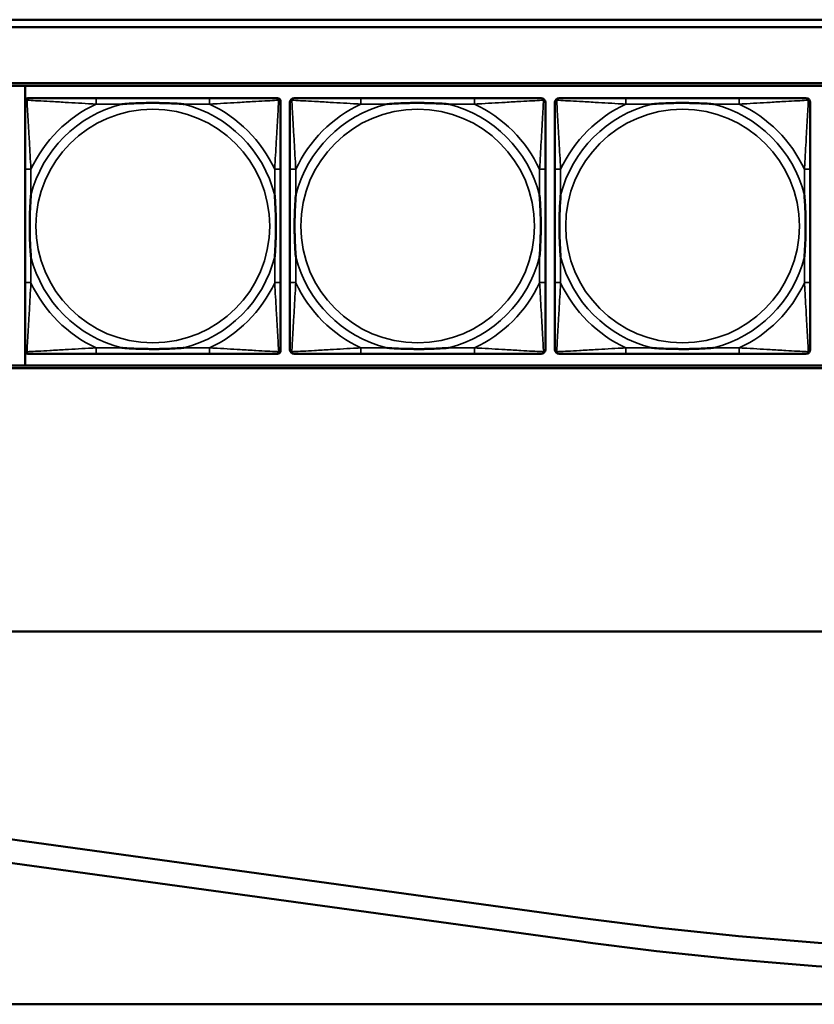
# Model space of a CAD drawing. Header units: inches. Extents: x 0.2 to 58.8, y 1.7 to 68.8.
# Tile 80 of 256: x 28 to 30.1, y 42 to 44.6. Entities that reach past the tile are written whole.
import ezdxf

# ---------------------------------------------------------------- set-up
doc = ezdxf.new("R2010")
doc.units = ezdxf.units.IN
doc.header["$MEASUREMENT"] = 0
doc.layers.add('Visible (ANSI)', color=7, linetype='Continuous', lineweight=50)
doc.layers.add('Visible Narrow (ANSI)', color=7, linetype='Continuous', lineweight=35)

msp = doc.modelspace()

# ---------------------------------------------------------------- linework, layer by layer
at = {"layer": 'Visible (ANSI)'}
for p, q in [((22.2594, 44.6063), (30.4315, 44.6063)), ((30.4315, 44.5863), (22.2594, 44.5863)), ((22.2594, 44.4363), (39.3535, 44.4363)), ((22.2594, 44.429), (39.3535, 44.429)), ((27.9794, 43.679), (27.9794, 44.429)), ((27.9795, 43.7185), (27.9795, 44.3878)), ((27.9873, 44.3957), (27.9913, 44.3957)), ((28.4739, 44.3957), (28.17, 44.3957)), ((28.6527, 44.3957), (28.6566, 44.3957)), ((28.6645, 44.3878), (28.6645, 44.3839)), ((29.1839, 44.3957), (28.88, 44.3957)), ((29.8939, 44.3957), (29.59, 44.3957)), ((27.9795, 44.2051), (27.9795, 43.9012)), ((28.6645, 43.9012), (28.6645, 44.2051)), ((28.6895, 44.2051), (28.6895, 43.9012)), ((29.3745, 43.9012), (29.3745, 44.2051)), ((29.3995, 44.2051), (29.3995, 43.9012)), ((30.0845, 43.9012), (30.0845, 44.2051)), ((28.6645, 43.7224), (28.6645, 43.7185)), ((28.6566, 43.7106), (27.9873, 43.7106)), ((28.17, 43.7106), (28.4739, 43.7106)), ((28.88, 43.7106), (29.1839, 43.7106)), ((29.59, 43.7106), (29.8939, 43.7106)), ((39.3535, 43.679), (22.2594, 43.679)), ((39.3535, 43.6716), (22.2594, 43.6716)), ((21.4379, 42.9662), (47.5853, 42.9662)), ((25.9892, 42.6776), (29.4673, 42.1985)), ((29.4587, 42.1361), (25.9799, 42.6153)), ((21.7279, 41.9662), (39.4807, 41.9662))]:
    msp.add_line(p, q, dxfattribs=at)
for centre, radius, start, end in [((27.9913, 44.3839), 0.0118, 90, 180), ((27.9873, 44.3878), 0.00787, 90, 180), ((28.6527, 44.3839), 0.0118, 0, 90), ((28.6566, 44.3878), 0.00787, 0, 90), ((28.7013, 44.3839), 0.0118, 90, 180), ((29.3627, 44.3839), 0.0118, 0, 90), ((29.4113, 44.3839), 0.0118, 90, 180), ((30.0727, 44.3839), 0.0118, 0, 90), ((27.9913, 43.7224), 0.0118, 180, 270), ((28.6527, 43.7224), 0.0118, 270, 360), ((28.7013, 43.7224), 0.0118, 180, 270), ((29.3627, 43.7224), 0.0118, 270, 360), ((29.4113, 43.7224), 0.0118, 180, 270), ((30.0727, 43.7224), 0.0118, 270, 360), ((27.9873, 43.7185), 0.00787, 180, 270), ((28.6566, 43.7185), 0.00787, 270, 0), ((30.8275, 52.0738), 9.9685, 262.15762, 277.87687), ((30.8275, 52.0738), 10.0315, 262.15762, 277.87687)]:
    msp.add_arc(centre, radius, start, end, dxfattribs=at)
for points, knots in [([(27.9795, 44.3839), (27.9795, 44.369), (27.9795, 44.3274), (27.9795, 44.2867), (27.9795, 44.2602), (27.9795, 44.2323), (27.9795, 44.2051)], [-0.5252205, -0.5252205, -0.5252205, -0.5252205, -0.20743, -0.20743, -0.20743, 0, 0, 0, 0]), ([(28.17, 44.3957), (28.1664, 44.3957), (28.1629, 44.3957), (28.1593, 44.3957), (28.1261, 44.3957), (28.0924, 44.3957), (28.0615, 44.3957), (28.0345, 44.3957), (28.009, 44.3957), (27.9956, 44.3957), (27.9939, 44.3957), (27.9925, 44.3957), (27.9913, 44.3957)], [0, 0, 0, 0, 0.0272471, 0.0272471, 0.0272471, 0.2790553, 0.2790553, 0.2790553, 0.4988354, 0.4988354, 0.4988354, 0.5252205, 0.5252205, 0.5252205, 0.5252205]), ([(28.2392, 44.3799), (28.2397, 44.3799), (28.2401, 44.38), (28.2566, 44.3812), (28.2727, 44.3821), (28.2956, 44.3828), (28.3023, 44.3829), (28.3115, 44.383), (28.314, 44.3831), (28.3181, 44.3831), (28.3197, 44.3831), (28.3228, 44.3831), (28.3243, 44.3831), (28.3279, 44.3831), (28.3299, 44.3831), (28.3361, 44.383), (28.3402, 44.3829), (28.35, 44.3827), (28.3556, 44.3826), (28.3753, 44.3819), (28.3894, 44.3811), (28.4039, 44.38), (28.4043, 44.3799), (28.4047, 44.3799)], [-0.416114, -0.416114, -0.416114, -0.416114, -0.4127691, -0.4127691, -0.2896446, -0.2896446, -0.2388934, -0.2388934, -0.2201881, -0.2201881, -0.2080204, -0.2080204, -0.196499, -0.196499, -0.1809939, -0.1809939, -0.149741, -0.149741, -0.1073162, -0.1073162, 0, 0, 0.0033356, 0.0033356, 0.0033356, 0.0033356]), ([(28.6527, 44.3957), (28.6378, 44.3957), (28.5962, 44.3957), (28.5556, 44.3957), (28.529, 44.3957), (28.5012, 44.3957), (28.4739, 44.3957)], [-0.5252205, -0.5252205, -0.5252205, -0.5252205, -0.20743, -0.20743, -0.20743, 0, 0, 0, 0]), ([(28.6645, 44.2051), (28.6645, 44.2087), (28.6645, 44.2123), (28.6645, 44.2159), (28.6645, 44.2491), (28.6645, 44.2828), (28.6645, 44.3136), (28.6645, 44.3406), (28.6645, 44.3661), (28.6645, 44.3796), (28.6645, 44.3812), (28.6645, 44.3826), (28.6645, 44.3839)], [0, 0, 0, 0, 0.0272471, 0.0272471, 0.0272471, 0.2790553, 0.2790553, 0.2790553, 0.4988354, 0.4988354, 0.4988354, 0.5252205, 0.5252205, 0.5252205, 0.5252205]), ([(28.6895, 44.3839), (28.6895, 44.369), (28.6895, 44.3274), (28.6895, 44.2867), (28.6895, 44.2602), (28.6895, 44.2323), (28.6895, 44.2051)], [-0.5252205, -0.5252205, -0.5252205, -0.5252205, -0.20743, -0.20743, -0.20743, 0, 0, 0, 0]), ([(28.88, 44.3957), (28.8764, 44.3957), (28.8729, 44.3957), (28.8693, 44.3957), (28.8361, 44.3957), (28.8024, 44.3957), (28.7715, 44.3957), (28.7445, 44.3957), (28.719, 44.3957), (28.7056, 44.3957), (28.7039, 44.3957), (28.7025, 44.3957), (28.7013, 44.3957)], [0, 0, 0, 0, 0.0272471, 0.0272471, 0.0272471, 0.2790553, 0.2790553, 0.2790553, 0.4988354, 0.4988354, 0.4988354, 0.5252205, 0.5252205, 0.5252205, 0.5252205]), ([(28.9492, 44.3799), (28.9497, 44.3799), (28.9501, 44.38), (28.9666, 44.3812), (28.9827, 44.3821), (29.0056, 44.3828), (29.0123, 44.3829), (29.0215, 44.383), (29.024, 44.3831), (29.0281, 44.3831), (29.0297, 44.3831), (29.0328, 44.3831), (29.0343, 44.3831), (29.0379, 44.3831), (29.0399, 44.3831), (29.0461, 44.383), (29.0502, 44.3829), (29.06, 44.3827), (29.0656, 44.3826), (29.0853, 44.3819), (29.0994, 44.3811), (29.1139, 44.38), (29.1143, 44.3799), (29.1147, 44.3799)], [-0.416114, -0.416114, -0.416114, -0.416114, -0.4127691, -0.4127691, -0.2896446, -0.2896446, -0.2388934, -0.2388934, -0.2201881, -0.2201881, -0.2080204, -0.2080204, -0.196499, -0.196499, -0.1809939, -0.1809939, -0.149741, -0.149741, -0.1073162, -0.1073162, 0, 0, 0.0033356, 0.0033356, 0.0033356, 0.0033356]), ([(29.3627, 44.3957), (29.3478, 44.3957), (29.3062, 44.3957), (29.2656, 44.3957), (29.239, 44.3957), (29.2112, 44.3957), (29.1839, 44.3957)], [-0.5252205, -0.5252205, -0.5252205, -0.5252205, -0.20743, -0.20743, -0.20743, 0, 0, 0, 0]), ([(29.3745, 44.2051), (29.3745, 44.2087), (29.3745, 44.2123), (29.3745, 44.2159), (29.3745, 44.2491), (29.3745, 44.2828), (29.3745, 44.3136), (29.3745, 44.3406), (29.3745, 44.3661), (29.3745, 44.3796), (29.3745, 44.3812), (29.3745, 44.3826), (29.3745, 44.3839)], [0, 0, 0, 0, 0.0272471, 0.0272471, 0.0272471, 0.2790553, 0.2790553, 0.2790553, 0.4988354, 0.4988354, 0.4988354, 0.5252205, 0.5252205, 0.5252205, 0.5252205]), ([(29.3995, 44.3839), (29.3995, 44.369), (29.3995, 44.3274), (29.3995, 44.2867), (29.3995, 44.2602), (29.3995, 44.2323), (29.3995, 44.2051)], [-0.5252205, -0.5252205, -0.5252205, -0.5252205, -0.20743, -0.20743, -0.20743, 0, 0, 0, 0]), ([(29.59, 44.3957), (29.5864, 44.3957), (29.5829, 44.3957), (29.5793, 44.3957), (29.5461, 44.3957), (29.5124, 44.3957), (29.4815, 44.3957), (29.4545, 44.3957), (29.429, 44.3957), (29.4156, 44.3957), (29.4139, 44.3957), (29.4125, 44.3957), (29.4113, 44.3957)], [0, 0, 0, 0, 0.0272471, 0.0272471, 0.0272471, 0.2790553, 0.2790553, 0.2790553, 0.4988354, 0.4988354, 0.4988354, 0.5252205, 0.5252205, 0.5252205, 0.5252205]), ([(29.6592, 44.3799), (29.6597, 44.3799), (29.6601, 44.38), (29.6766, 44.3812), (29.6927, 44.3821), (29.7156, 44.3828), (29.7223, 44.3829), (29.7315, 44.383), (29.734, 44.3831), (29.7381, 44.3831), (29.7397, 44.3831), (29.7428, 44.3831), (29.7443, 44.3831), (29.7479, 44.3831), (29.7499, 44.3831), (29.7561, 44.383), (29.7602, 44.3829), (29.77, 44.3827), (29.7756, 44.3826), (29.7953, 44.3819), (29.8094, 44.3811), (29.8239, 44.38), (29.8243, 44.3799), (29.8247, 44.3799)], [-0.416114, -0.416114, -0.416114, -0.416114, -0.4127691, -0.4127691, -0.2896446, -0.2896446, -0.2388934, -0.2388934, -0.2201881, -0.2201881, -0.2080204, -0.2080204, -0.196499, -0.196499, -0.1809939, -0.1809939, -0.149741, -0.149741, -0.1073162, -0.1073162, 0, 0, 0.0033356, 0.0033356, 0.0033356, 0.0033356]), ([(30.0727, 44.3957), (30.0578, 44.3957), (30.0162, 44.3957), (29.9756, 44.3957), (29.949, 44.3957), (29.9212, 44.3957), (29.8939, 44.3957)], [-0.5252205, -0.5252205, -0.5252205, -0.5252205, -0.20743, -0.20743, -0.20743, 0, 0, 0, 0]), ([(30.0845, 44.2051), (30.0845, 44.2087), (30.0845, 44.2123), (30.0845, 44.2159), (30.0845, 44.2491), (30.0845, 44.2828), (30.0845, 44.3136), (30.0845, 44.3406), (30.0845, 44.3661), (30.0845, 44.3796), (30.0845, 44.3812), (30.0845, 44.3826), (30.0845, 44.3839)], [0, 0, 0, 0, 0.0272471, 0.0272471, 0.0272471, 0.2790553, 0.2790553, 0.2790553, 0.4988354, 0.4988354, 0.4988354, 0.5252205, 0.5252205, 0.5252205, 0.5252205]), ([(27.9952, 43.9704), (27.9952, 43.9708), (27.9952, 43.9713), (27.9939, 43.9878), (27.993, 44.0038), (27.9923, 44.0268), (27.9922, 44.0335), (27.9921, 44.0427), (27.9921, 44.0451), (27.992, 44.0492), (27.992, 44.0508), (27.992, 44.054), (27.992, 44.0555), (27.9921, 44.0591), (27.9921, 44.0611), (27.9921, 44.0673), (27.9922, 44.0714), (27.9924, 44.0811), (27.9925, 44.0867), (27.9933, 44.1065), (27.9941, 44.1205), (27.9952, 44.135), (27.9952, 44.1355), (27.9952, 44.1359)], [-0.416114, -0.416114, -0.416114, -0.416114, -0.4127691, -0.4127691, -0.2896446, -0.2896446, -0.2388934, -0.2388934, -0.2201881, -0.2201881, -0.2080204, -0.2080204, -0.196499, -0.196499, -0.1809939, -0.1809939, -0.149741, -0.149741, -0.1073162, -0.1073162, 0, 0, 0.0033356, 0.0033356, 0.0033356, 0.0033356]), ([(28.6488, 44.1359), (28.6488, 44.1355), (28.6488, 44.135), (28.6501, 44.1185), (28.6509, 44.1025), (28.6516, 44.0795), (28.6518, 44.0728), (28.6519, 44.0636), (28.6519, 44.0612), (28.6519, 44.0571), (28.6519, 44.0555), (28.6519, 44.0523), (28.6519, 44.0508), (28.6519, 44.0472), (28.6519, 44.0452), (28.6518, 44.039), (28.6518, 44.0349), (28.6516, 44.0252), (28.6514, 44.0196), (28.6507, 43.9998), (28.6499, 43.9858), (28.6488, 43.9713), (28.6488, 43.9708), (28.6488, 43.9704)], [-0.416114, -0.416114, -0.416114, -0.416114, -0.4127691, -0.4127691, -0.2896446, -0.2896446, -0.2388934, -0.2388934, -0.2201881, -0.2201881, -0.2080204, -0.2080204, -0.196499, -0.196499, -0.1809939, -0.1809939, -0.149741, -0.149741, -0.1073162, -0.1073162, 0, 0, 0.0033356, 0.0033356, 0.0033356, 0.0033356]), ([(28.7052, 43.9704), (28.7052, 43.9708), (28.7052, 43.9713), (28.7039, 43.9878), (28.703, 44.0038), (28.7023, 44.0268), (28.7022, 44.0335), (28.7021, 44.0427), (28.7021, 44.0451), (28.702, 44.0492), (28.702, 44.0508), (28.702, 44.054), (28.702, 44.0555), (28.7021, 44.0591), (28.7021, 44.0611), (28.7021, 44.0673), (28.7022, 44.0714), (28.7024, 44.0811), (28.7025, 44.0867), (28.7033, 44.1065), (28.7041, 44.1205), (28.7052, 44.135), (28.7052, 44.1355), (28.7052, 44.1359)], [-0.416114, -0.416114, -0.416114, -0.416114, -0.4127691, -0.4127691, -0.2896446, -0.2896446, -0.2388934, -0.2388934, -0.2201881, -0.2201881, -0.2080204, -0.2080204, -0.196499, -0.196499, -0.1809939, -0.1809939, -0.149741, -0.149741, -0.1073162, -0.1073162, 0, 0, 0.0033356, 0.0033356, 0.0033356, 0.0033356]), ([(29.3588, 44.1359), (29.3588, 44.1355), (29.3588, 44.135), (29.3601, 44.1185), (29.3609, 44.1025), (29.3616, 44.0795), (29.3618, 44.0728), (29.3619, 44.0636), (29.3619, 44.0612), (29.3619, 44.0571), (29.3619, 44.0555), (29.3619, 44.0523), (29.3619, 44.0508), (29.3619, 44.0472), (29.3619, 44.0452), (29.3618, 44.039), (29.3618, 44.0349), (29.3616, 44.0252), (29.3614, 44.0196), (29.3607, 43.9998), (29.3599, 43.9858), (29.3588, 43.9713), (29.3588, 43.9708), (29.3588, 43.9704)], [-0.416114, -0.416114, -0.416114, -0.416114, -0.4127691, -0.4127691, -0.2896446, -0.2896446, -0.2388934, -0.2388934, -0.2201881, -0.2201881, -0.2080204, -0.2080204, -0.196499, -0.196499, -0.1809939, -0.1809939, -0.149741, -0.149741, -0.1073162, -0.1073162, 0, 0, 0.0033356, 0.0033356, 0.0033356, 0.0033356]), ([(29.4152, 43.9704), (29.4152, 43.9708), (29.4152, 43.9713), (29.4139, 43.9878), (29.413, 44.0038), (29.4123, 44.0268), (29.4122, 44.0335), (29.4121, 44.0427), (29.4121, 44.0451), (29.412, 44.0492), (29.412, 44.0508), (29.412, 44.054), (29.412, 44.0555), (29.4121, 44.0591), (29.4121, 44.0611), (29.4121, 44.0673), (29.4122, 44.0714), (29.4124, 44.0811), (29.4125, 44.0867), (29.4133, 44.1065), (29.4141, 44.1205), (29.4152, 44.135), (29.4152, 44.1355), (29.4152, 44.1359)], [-0.416114, -0.416114, -0.416114, -0.416114, -0.4127691, -0.4127691, -0.2896446, -0.2896446, -0.2388934, -0.2388934, -0.2201881, -0.2201881, -0.2080204, -0.2080204, -0.196499, -0.196499, -0.1809939, -0.1809939, -0.149741, -0.149741, -0.1073162, -0.1073162, 0, 0, 0.0033356, 0.0033356, 0.0033356, 0.0033356]), ([(30.0688, 44.1359), (30.0688, 44.1355), (30.0688, 44.135), (30.0701, 44.1185), (30.0709, 44.1025), (30.0716, 44.0795), (30.0718, 44.0728), (30.0719, 44.0636), (30.0719, 44.0612), (30.0719, 44.0571), (30.0719, 44.0555), (30.0719, 44.0523), (30.0719, 44.0508), (30.0719, 44.0472), (30.0719, 44.0452), (30.0718, 44.039), (30.0718, 44.0349), (30.0716, 44.0252), (30.0714, 44.0196), (30.0707, 43.9998), (30.0699, 43.9858), (30.0688, 43.9713), (30.0688, 43.9708), (30.0688, 43.9704)], [-0.416114, -0.416114, -0.416114, -0.416114, -0.4127691, -0.4127691, -0.2896446, -0.2896446, -0.2388934, -0.2388934, -0.2201881, -0.2201881, -0.2080204, -0.2080204, -0.196499, -0.196499, -0.1809939, -0.1809939, -0.149741, -0.149741, -0.1073162, -0.1073162, 0, 0, 0.0033356, 0.0033356, 0.0033356, 0.0033356]), ([(27.9795, 43.9012), (27.9795, 43.874), (27.9795, 43.8461), (27.9795, 43.8196), (27.9795, 43.7789), (27.9795, 43.7373), (27.9795, 43.7224)], [3.9382945, 3.9382945, 3.9382945, 3.9382945, 4.1457245, 4.1457245, 4.1457245, 4.463515, 4.463515, 4.463515, 4.463515]), ([(28.6645, 43.7224), (28.6645, 43.7373), (28.6645, 43.7789), (28.6645, 43.8196), (28.6645, 43.8461), (28.6645, 43.874), (28.6645, 43.9012)], [-0.5252205, -0.5252205, -0.5252205, -0.5252205, -0.20743, -0.20743, -0.20743, 0, 0, 0, 0]), ([(28.6895, 43.9012), (28.6895, 43.874), (28.6895, 43.8461), (28.6895, 43.8196), (28.6895, 43.7789), (28.6895, 43.7373), (28.6895, 43.7224)], [3.9382945, 3.9382945, 3.9382945, 3.9382945, 4.1457245, 4.1457245, 4.1457245, 4.463515, 4.463515, 4.463515, 4.463515]), ([(29.3745, 43.7224), (29.3745, 43.7373), (29.3745, 43.7789), (29.3745, 43.8196), (29.3745, 43.8461), (29.3745, 43.874), (29.3745, 43.9012)], [-0.5252205, -0.5252205, -0.5252205, -0.5252205, -0.20743, -0.20743, -0.20743, 0, 0, 0, 0]), ([(29.3995, 43.9012), (29.3995, 43.874), (29.3995, 43.8461), (29.3995, 43.8196), (29.3995, 43.7789), (29.3995, 43.7373), (29.3995, 43.7224)], [3.9382945, 3.9382945, 3.9382945, 3.9382945, 4.1457245, 4.1457245, 4.1457245, 4.463515, 4.463515, 4.463515, 4.463515]), ([(30.0845, 43.7224), (30.0845, 43.7373), (30.0845, 43.7789), (30.0845, 43.8196), (30.0845, 43.8461), (30.0845, 43.874), (30.0845, 43.9012)], [-0.5252205, -0.5252205, -0.5252205, -0.5252205, -0.20743, -0.20743, -0.20743, 0, 0, 0, 0]), ([(28.4047, 43.7264), (28.4043, 43.7263), (28.4039, 43.7263), (28.3894, 43.7252), (28.3753, 43.7244), (28.3556, 43.7237), (28.35, 43.7236), (28.3402, 43.7233), (28.3361, 43.7233), (28.3299, 43.7232), (28.3279, 43.7232), (28.3243, 43.7232), (28.3228, 43.7232), (28.3197, 43.7232), (28.3181, 43.7232), (28.314, 43.7232), (28.3115, 43.7233), (28.3023, 43.7234), (28.2956, 43.7235), (28.2727, 43.7242), (28.2566, 43.7251), (28.2401, 43.7263), (28.2397, 43.7263), (28.2392, 43.7264)], [-0.4149464, -0.4149464, -0.4149464, -0.4149464, -0.41162, -0.41162, -0.3046026, -0.3046026, -0.2622958, -0.2622958, -0.23113, -0.23113, -0.215668, -0.215668, -0.2041787, -0.2041787, -0.1920448, -0.1920448, -0.1733916, -0.1733916, -0.1227817, -0.1227817, 0, 0, 0.0033356, 0.0033356, 0.0033356, 0.0033356]), ([(29.1147, 43.7264), (29.1143, 43.7263), (29.1139, 43.7263), (29.0994, 43.7252), (29.0853, 43.7244), (29.0656, 43.7237), (29.06, 43.7236), (29.0502, 43.7233), (29.0461, 43.7233), (29.0399, 43.7232), (29.0379, 43.7232), (29.0343, 43.7232), (29.0328, 43.7232), (29.0297, 43.7232), (29.0281, 43.7232), (29.024, 43.7232), (29.0215, 43.7233), (29.0123, 43.7234), (29.0056, 43.7235), (28.9827, 43.7242), (28.9666, 43.7251), (28.9501, 43.7263), (28.9497, 43.7263), (28.9492, 43.7264)], [-0.4149464, -0.4149464, -0.4149464, -0.4149464, -0.41162, -0.41162, -0.3046026, -0.3046026, -0.2622958, -0.2622958, -0.23113, -0.23113, -0.215668, -0.215668, -0.2041787, -0.2041787, -0.1920448, -0.1920448, -0.1733916, -0.1733916, -0.1227817, -0.1227817, 0, 0, 0.0033356, 0.0033356, 0.0033356, 0.0033356]), ([(29.8247, 43.7264), (29.8243, 43.7263), (29.8239, 43.7263), (29.8094, 43.7252), (29.7953, 43.7244), (29.7756, 43.7237), (29.77, 43.7236), (29.7602, 43.7233), (29.7561, 43.7233), (29.7499, 43.7232), (29.7479, 43.7232), (29.7443, 43.7232), (29.7428, 43.7232), (29.7397, 43.7232), (29.7381, 43.7232), (29.734, 43.7232), (29.7315, 43.7233), (29.7223, 43.7234), (29.7156, 43.7235), (29.6927, 43.7242), (29.6766, 43.7251), (29.6601, 43.7263), (29.6597, 43.7263), (29.6592, 43.7264)], [-0.4149464, -0.4149464, -0.4149464, -0.4149464, -0.41162, -0.41162, -0.3046026, -0.3046026, -0.2622958, -0.2622958, -0.23113, -0.23113, -0.215668, -0.215668, -0.2041787, -0.2041787, -0.1920448, -0.1920448, -0.1733916, -0.1733916, -0.1227817, -0.1227817, 0, 0, 0.0033356, 0.0033356, 0.0033356, 0.0033356]), ([(27.9913, 43.7106), (28.0062, 43.7106), (28.0478, 43.7106), (28.0884, 43.7106), (28.1149, 43.7106), (28.1428, 43.7106), (28.17, 43.7106)], [-0.5252205, -0.5252205, -0.5252205, -0.5252205, -0.20743, -0.20743, -0.20743, 0, 0, 0, 0]), ([(28.4739, 43.7106), (28.5012, 43.7106), (28.529, 43.7106), (28.5556, 43.7106), (28.5962, 43.7106), (28.6378, 43.7106), (28.6527, 43.7106)], [3.9382945, 3.9382945, 3.9382945, 3.9382945, 4.1457245, 4.1457245, 4.1457245, 4.463515, 4.463515, 4.463515, 4.463515]), ([(28.7013, 43.7106), (28.7162, 43.7106), (28.7578, 43.7106), (28.7984, 43.7106), (28.8249, 43.7106), (28.8528, 43.7106), (28.88, 43.7106)], [-0.5252205, -0.5252205, -0.5252205, -0.5252205, -0.20743, -0.20743, -0.20743, 0, 0, 0, 0]), ([(29.1839, 43.7106), (29.2112, 43.7106), (29.239, 43.7106), (29.2656, 43.7106), (29.3062, 43.7106), (29.3478, 43.7106), (29.3627, 43.7106)], [3.9382945, 3.9382945, 3.9382945, 3.9382945, 4.1457245, 4.1457245, 4.1457245, 4.463515, 4.463515, 4.463515, 4.463515]), ([(29.4113, 43.7106), (29.4262, 43.7106), (29.4678, 43.7106), (29.5084, 43.7106), (29.5349, 43.7106), (29.5628, 43.7106), (29.59, 43.7106)], [-0.5252205, -0.5252205, -0.5252205, -0.5252205, -0.20743, -0.20743, -0.20743, 0, 0, 0, 0]), ([(29.8939, 43.7106), (29.9212, 43.7106), (29.949, 43.7106), (29.9756, 43.7106), (30.0162, 43.7106), (30.0578, 43.7106), (30.0727, 43.7106)], [3.9382945, 3.9382945, 3.9382945, 3.9382945, 4.1457245, 4.1457245, 4.1457245, 4.463515, 4.463515, 4.463515, 4.463515])]:
    msp.add_open_spline(points, degree=3, knots=knots, dxfattribs=at)
at = {"layer": 'Visible Narrow (ANSI)'}
for p, q in [((28.17, 44.3957), (28.17, 44.3799)), ((28.17, 44.3799), (28.2392, 44.3799)), ((28.4047, 44.3799), (28.4739, 44.3799)), ((28.4739, 44.3957), (28.4739, 44.3799)), ((28.88, 44.3957), (28.88, 44.3799)), ((28.88, 44.3799), (28.9492, 44.3799)), ((29.1147, 44.3799), (29.1839, 44.3799)), ((29.1839, 44.3957), (29.1839, 44.3799)), ((29.59, 44.3957), (29.59, 44.3799)), ((29.59, 44.3799), (29.6592, 44.3799)), ((29.8247, 44.3799), (29.8939, 44.3799)), ((29.8939, 44.3957), (29.8939, 44.3799)), ((27.9952, 44.2051), (27.9795, 44.2051)), ((27.9952, 44.1359), (27.9952, 44.2051)), ((28.6645, 44.2051), (28.6488, 44.2051)), ((28.6488, 44.2051), (28.6488, 44.1359)), ((28.7052, 44.2051), (28.6895, 44.2051)), ((28.7052, 44.1359), (28.7052, 44.2051)), ((29.3745, 44.2051), (29.3588, 44.2051)), ((29.3588, 44.2051), (29.3588, 44.1359)), ((29.4152, 44.2051), (29.3995, 44.2051)), ((29.4152, 44.1359), (29.4152, 44.2051)), ((30.0845, 44.2051), (30.0688, 44.2051)), ((30.0688, 44.2051), (30.0688, 44.1359)), ((27.9952, 43.9012), (27.9952, 43.9704)), ((28.6488, 43.9704), (28.6488, 43.9012)), ((28.7052, 43.9012), (28.7052, 43.9704)), ((29.3588, 43.9704), (29.3588, 43.9012)), ((29.4152, 43.9012), (29.4152, 43.9704)), ((30.0688, 43.9704), (30.0688, 43.9012)), ((27.9952, 43.9012), (27.9795, 43.9012)), ((28.6645, 43.9012), (28.6488, 43.9012)), ((28.7052, 43.9012), (28.6895, 43.9012)), ((29.3745, 43.9012), (29.3588, 43.9012)), ((29.4152, 43.9012), (29.3995, 43.9012)), ((30.0845, 43.9012), (30.0688, 43.9012)), ((28.17, 43.7264), (28.17, 43.7106)), ((28.2392, 43.7264), (28.17, 43.7264)), ((28.4739, 43.7264), (28.4047, 43.7264)), ((28.4739, 43.7264), (28.4739, 43.7106)), ((28.88, 43.7264), (28.88, 43.7106)), ((28.9492, 43.7264), (28.88, 43.7264)), ((29.1839, 43.7264), (29.1147, 43.7264)), ((29.1839, 43.7264), (29.1839, 43.7106)), ((29.59, 43.7264), (29.59, 43.7106)), ((29.6592, 43.7264), (29.59, 43.7264)), ((29.8939, 43.7264), (29.8247, 43.7264)), ((29.8939, 43.7264), (29.8939, 43.7106))]:
    msp.add_line(p, q, dxfattribs=at)
for centre in [(28.322, 44.0531), (29.032, 44.0531), (29.742, 44.0531)]:
    msp.add_circle(centre, 0.3133, dxfattribs=at)
for centre, radius, start, end in [((28.322, 44.0531), 0.3371, 104.2103, 165.7897), ((28.322, 44.0531), 0.3604, 114.9407, 155.0593), ((28.322, 44.0531), 0.3371, 14.2103, 75.7897), ((28.322, 44.0531), 0.3604, 24.9407, 65.0593), ((29.032, 44.0531), 0.3371, 104.2103, 165.7897), ((29.032, 44.0531), 0.3604, 114.9407, 155.0593), ((29.032, 44.0531), 0.3371, 14.2103, 75.7897), ((29.032, 44.0531), 0.3604, 24.9407, 65.0593), ((29.742, 44.0531), 0.3371, 104.2103, 165.7897), ((29.742, 44.0531), 0.3604, 114.9407, 155.0593), ((29.742, 44.0531), 0.3371, 14.2103, 75.7897), ((29.742, 44.0531), 0.3604, 24.9407, 65.0593), ((28.322, 44.0531), 0.3371, 194.2103, 255.7897), ((28.322, 44.0531), 0.3371, 284.2103, 345.7897), ((29.032, 44.0531), 0.3371, 194.2103, 255.7897), ((29.032, 44.0531), 0.3371, 284.2103, 345.7897), ((29.742, 44.0531), 0.3371, 194.2103, 255.7897), ((29.742, 44.0531), 0.3371, 284.2103, 345.7897), ((28.322, 44.0531), 0.3604, 204.9407, 245.0593), ((28.322, 44.0531), 0.3604, 294.9407, 335.0593), ((29.032, 44.0531), 0.3604, 204.9407, 245.0593), ((29.032, 44.0531), 0.3604, 294.9407, 335.0593), ((29.742, 44.0531), 0.3604, 204.9407, 245.0593), ((29.742, 44.0531), 0.3604, 294.9407, 335.0593)]:
    msp.add_arc(centre, radius, start, end, dxfattribs=at)
for points, knots in [([(27.9795, 44.3839), (27.9795, 44.3845), (27.9795, 44.385), (27.9798, 44.386), (27.9799, 44.3864), (27.9803, 44.3871), (27.9804, 44.3873), (27.9807, 44.3877), (27.9808, 44.3879), (27.9811, 44.3883), (27.9814, 44.3885), (27.9821, 44.3891), (27.9826, 44.3895), (27.9836, 44.39), (27.9842, 44.3902), (27.9848, 44.3904)], [-0.02627331, -0.02627331, -0.02627331, -0.02627331, -0.02158775, -0.02158775, -0.01736415, -0.01736415, -0.0147244, -0.0147244, -0.01307456, -0.01307456, -0.00977487, -0.00977487, -0.00449537, -0.00449537, 0.00012419, 0.00012419, 0.00012419, 0.00012419]), ([(27.9848, 44.3904), (27.9849, 44.391), (27.9851, 44.3915), (27.9857, 44.3926), (27.986, 44.393), (27.9866, 44.3938), (27.9869, 44.394), (27.9873, 44.3943), (27.9874, 44.3944), (27.9878, 44.3947), (27.988, 44.3949), (27.9887, 44.3952), (27.9891, 44.3953), (27.9901, 44.3956), (27.9907, 44.3957), (27.9913, 44.3957)], [-0.00012419, -0.00012419, -0.00012419, -0.00012419, 0.00449537, 0.00449537, 0.00977487, 0.00977487, 0.01307456, 0.01307456, 0.0147244, 0.0147244, 0.01736415, 0.01736415, 0.02158775, 0.02158775, 0.02627331, 0.02627331, 0.02627331, 0.02627331]), ([(27.9952, 44.2051), (27.995, 44.2089), (27.9948, 44.2126), (27.9933, 44.24), (27.9919, 44.2642), (27.9896, 44.302), (27.9888, 44.3161), (27.9868, 44.3513), (27.9857, 44.3714), (27.9849, 44.3869), (27.9848, 44.3887), (27.9848, 44.3904)], [0, 0, 0, 0, 0.0278591, 0.0278591, 0.201273, 0.201273, 0.3066357, 0.3066357, 0.475216, 0.475216, 0.5007189, 0.5007189, 0.5007189, 0.5007189]), ([(27.9848, 44.3904), (27.9864, 44.3903), (27.9883, 44.3902), (28.0037, 44.3894), (28.0238, 44.3883), (28.0591, 44.3863), (28.0731, 44.3855), (28.111, 44.3833), (28.1351, 44.3818), (28.1625, 44.3803), (28.1663, 44.3801), (28.17, 44.3799)], [-0.5007189, -0.5007189, -0.5007189, -0.5007189, -0.475216, -0.475216, -0.3066357, -0.3066357, -0.201273, -0.201273, -0.0278591, -0.0278591, 0, 0, 0, 0]), ([(28.4739, 44.3799), (28.4777, 44.3801), (28.4815, 44.3803), (28.5088, 44.3818), (28.533, 44.3833), (28.5708, 44.3855), (28.5849, 44.3863), (28.6201, 44.3883), (28.6403, 44.3894), (28.6557, 44.3902), (28.6575, 44.3903), (28.6592, 44.3904)], [0, 0, 0, 0, 0.0278591, 0.0278591, 0.201273, 0.201273, 0.3066357, 0.3066357, 0.475216, 0.475216, 0.5007189, 0.5007189, 0.5007189, 0.5007189]), ([(28.6592, 44.3904), (28.6591, 44.3887), (28.659, 44.3869), (28.6582, 44.3714), (28.6571, 44.3513), (28.6551, 44.3161), (28.6543, 44.302), (28.6521, 44.2642), (28.6507, 44.24), (28.6492, 44.2126), (28.649, 44.2089), (28.6488, 44.2051)], [-0.5007189, -0.5007189, -0.5007189, -0.5007189, -0.475216, -0.475216, -0.3066357, -0.3066357, -0.201273, -0.201273, -0.0278591, -0.0278591, 0, 0, 0, 0]), ([(28.6527, 44.3957), (28.6533, 44.3957), (28.6539, 44.3956), (28.6548, 44.3953), (28.6553, 44.3952), (28.6559, 44.3949), (28.6562, 44.3947), (28.6566, 44.3944), (28.6567, 44.3943), (28.6571, 44.394), (28.6573, 44.3938), (28.658, 44.393), (28.6583, 44.3926), (28.6588, 44.3915), (28.659, 44.391), (28.6592, 44.3904)], [-0.02627331, -0.02627331, -0.02627331, -0.02627331, -0.02158775, -0.02158775, -0.01736415, -0.01736415, -0.0147244, -0.0147244, -0.01307456, -0.01307456, -0.00977487, -0.00977487, -0.00449537, -0.00449537, 0.00012419, 0.00012419, 0.00012419, 0.00012419]), ([(28.6592, 44.3904), (28.6598, 44.3902), (28.6603, 44.39), (28.6614, 44.3895), (28.6619, 44.3891), (28.6626, 44.3885), (28.6628, 44.3883), (28.6632, 44.3879), (28.6633, 44.3877), (28.6635, 44.3873), (28.6637, 44.3871), (28.664, 44.3864), (28.6642, 44.386), (28.6644, 44.385), (28.6645, 44.3845), (28.6645, 44.3839)], [-0.00012419, -0.00012419, -0.00012419, -0.00012419, 0.00449537, 0.00449537, 0.00977487, 0.00977487, 0.01307456, 0.01307456, 0.0147244, 0.0147244, 0.01736415, 0.01736415, 0.02158775, 0.02158775, 0.02627331, 0.02627331, 0.02627331, 0.02627331]), ([(28.6895, 44.3839), (28.6895, 44.3845), (28.6895, 44.385), (28.6898, 44.386), (28.6899, 44.3864), (28.6903, 44.3871), (28.6904, 44.3873), (28.6907, 44.3877), (28.6908, 44.3879), (28.6911, 44.3883), (28.6914, 44.3885), (28.6921, 44.3891), (28.6926, 44.3895), (28.6936, 44.39), (28.6942, 44.3902), (28.6948, 44.3904)], [-0.02627331, -0.02627331, -0.02627331, -0.02627331, -0.02158775, -0.02158775, -0.01736415, -0.01736415, -0.0147244, -0.0147244, -0.01307456, -0.01307456, -0.00977487, -0.00977487, -0.00449537, -0.00449537, 0.00012419, 0.00012419, 0.00012419, 0.00012419]), ([(28.6948, 44.3904), (28.6949, 44.391), (28.6951, 44.3915), (28.6957, 44.3926), (28.696, 44.393), (28.6966, 44.3938), (28.6969, 44.394), (28.6973, 44.3943), (28.6974, 44.3944), (28.6978, 44.3947), (28.698, 44.3949), (28.6987, 44.3952), (28.6991, 44.3953), (28.7001, 44.3956), (28.7007, 44.3957), (28.7013, 44.3957)], [-0.00012419, -0.00012419, -0.00012419, -0.00012419, 0.00449537, 0.00449537, 0.00977487, 0.00977487, 0.01307456, 0.01307456, 0.0147244, 0.0147244, 0.01736415, 0.01736415, 0.02158775, 0.02158775, 0.02627331, 0.02627331, 0.02627331, 0.02627331]), ([(28.7052, 44.2051), (28.705, 44.2089), (28.7048, 44.2126), (28.7033, 44.24), (28.7019, 44.2642), (28.6996, 44.302), (28.6988, 44.3161), (28.6968, 44.3513), (28.6957, 44.3714), (28.6949, 44.3869), (28.6948, 44.3887), (28.6948, 44.3904)], [0, 0, 0, 0, 0.0278591, 0.0278591, 0.201273, 0.201273, 0.3066357, 0.3066357, 0.475216, 0.475216, 0.5007189, 0.5007189, 0.5007189, 0.5007189]), ([(28.6948, 44.3904), (28.6964, 44.3903), (28.6983, 44.3902), (28.7137, 44.3894), (28.7338, 44.3883), (28.7691, 44.3863), (28.7831, 44.3855), (28.821, 44.3833), (28.8451, 44.3818), (28.8725, 44.3803), (28.8763, 44.3801), (28.88, 44.3799)], [-0.5007189, -0.5007189, -0.5007189, -0.5007189, -0.475216, -0.475216, -0.3066357, -0.3066357, -0.201273, -0.201273, -0.0278591, -0.0278591, 0, 0, 0, 0]), ([(29.1839, 44.3799), (29.1877, 44.3801), (29.1915, 44.3803), (29.2188, 44.3818), (29.243, 44.3833), (29.2808, 44.3855), (29.2949, 44.3863), (29.3301, 44.3883), (29.3503, 44.3894), (29.3657, 44.3902), (29.3675, 44.3903), (29.3692, 44.3904)], [0, 0, 0, 0, 0.0278591, 0.0278591, 0.201273, 0.201273, 0.3066357, 0.3066357, 0.475216, 0.475216, 0.5007189, 0.5007189, 0.5007189, 0.5007189]), ([(29.3692, 44.3904), (29.3691, 44.3887), (29.369, 44.3869), (29.3682, 44.3714), (29.3671, 44.3513), (29.3651, 44.3161), (29.3643, 44.302), (29.3621, 44.2642), (29.3607, 44.24), (29.3592, 44.2126), (29.359, 44.2089), (29.3588, 44.2051)], [-0.5007189, -0.5007189, -0.5007189, -0.5007189, -0.475216, -0.475216, -0.3066357, -0.3066357, -0.201273, -0.201273, -0.0278591, -0.0278591, 0, 0, 0, 0]), ([(29.3627, 44.3957), (29.3633, 44.3957), (29.3639, 44.3956), (29.3648, 44.3953), (29.3653, 44.3952), (29.3659, 44.3949), (29.3662, 44.3947), (29.3666, 44.3944), (29.3667, 44.3943), (29.3671, 44.394), (29.3673, 44.3938), (29.368, 44.393), (29.3683, 44.3926), (29.3688, 44.3915), (29.369, 44.391), (29.3692, 44.3904)], [-0.02627331, -0.02627331, -0.02627331, -0.02627331, -0.02158775, -0.02158775, -0.01736415, -0.01736415, -0.0147244, -0.0147244, -0.01307456, -0.01307456, -0.00977487, -0.00977487, -0.00449537, -0.00449537, 0.00012419, 0.00012419, 0.00012419, 0.00012419]), ([(29.3692, 44.3904), (29.3698, 44.3902), (29.3703, 44.39), (29.3714, 44.3895), (29.3719, 44.3891), (29.3726, 44.3885), (29.3728, 44.3883), (29.3732, 44.3879), (29.3733, 44.3877), (29.3735, 44.3873), (29.3737, 44.3871), (29.374, 44.3864), (29.3742, 44.386), (29.3744, 44.385), (29.3745, 44.3845), (29.3745, 44.3839)], [-0.00012419, -0.00012419, -0.00012419, -0.00012419, 0.00449537, 0.00449537, 0.00977487, 0.00977487, 0.01307456, 0.01307456, 0.0147244, 0.0147244, 0.01736415, 0.01736415, 0.02158775, 0.02158775, 0.02627331, 0.02627331, 0.02627331, 0.02627331]), ([(29.3995, 44.3839), (29.3995, 44.3845), (29.3995, 44.385), (29.3998, 44.386), (29.3999, 44.3864), (29.4003, 44.3871), (29.4004, 44.3873), (29.4007, 44.3877), (29.4008, 44.3879), (29.4011, 44.3883), (29.4014, 44.3885), (29.4021, 44.3891), (29.4026, 44.3895), (29.4036, 44.39), (29.4042, 44.3902), (29.4048, 44.3904)], [-0.02627331, -0.02627331, -0.02627331, -0.02627331, -0.02158775, -0.02158775, -0.01736415, -0.01736415, -0.0147244, -0.0147244, -0.01307456, -0.01307456, -0.00977487, -0.00977487, -0.00449537, -0.00449537, 0.00012419, 0.00012419, 0.00012419, 0.00012419]), ([(29.4048, 44.3904), (29.4049, 44.391), (29.4051, 44.3915), (29.4057, 44.3926), (29.406, 44.393), (29.4066, 44.3938), (29.4069, 44.394), (29.4073, 44.3943), (29.4074, 44.3944), (29.4078, 44.3947), (29.408, 44.3949), (29.4087, 44.3952), (29.4091, 44.3953), (29.4101, 44.3956), (29.4107, 44.3957), (29.4113, 44.3957)], [-0.00012419, -0.00012419, -0.00012419, -0.00012419, 0.00449537, 0.00449537, 0.00977487, 0.00977487, 0.01307456, 0.01307456, 0.0147244, 0.0147244, 0.01736415, 0.01736415, 0.02158775, 0.02158775, 0.02627331, 0.02627331, 0.02627331, 0.02627331]), ([(29.4152, 44.2051), (29.415, 44.2089), (29.4148, 44.2126), (29.4133, 44.24), (29.4119, 44.2642), (29.4096, 44.302), (29.4088, 44.3161), (29.4068, 44.3513), (29.4057, 44.3714), (29.4049, 44.3869), (29.4048, 44.3887), (29.4048, 44.3904)], [0, 0, 0, 0, 0.0278591, 0.0278591, 0.201273, 0.201273, 0.3066357, 0.3066357, 0.475216, 0.475216, 0.5007189, 0.5007189, 0.5007189, 0.5007189]), ([(29.4048, 44.3904), (29.4064, 44.3903), (29.4083, 44.3902), (29.4237, 44.3894), (29.4438, 44.3883), (29.4791, 44.3863), (29.4931, 44.3855), (29.531, 44.3833), (29.5551, 44.3818), (29.5825, 44.3803), (29.5863, 44.3801), (29.59, 44.3799)], [-0.5007189, -0.5007189, -0.5007189, -0.5007189, -0.475216, -0.475216, -0.3066357, -0.3066357, -0.201273, -0.201273, -0.0278591, -0.0278591, 0, 0, 0, 0]), ([(29.8939, 44.3799), (29.8977, 44.3801), (29.9015, 44.3803), (29.9288, 44.3818), (29.953, 44.3833), (29.9908, 44.3855), (30.0049, 44.3863), (30.0401, 44.3883), (30.0603, 44.3894), (30.0757, 44.3902), (30.0775, 44.3903), (30.0792, 44.3904)], [0, 0, 0, 0, 0.0278591, 0.0278591, 0.201273, 0.201273, 0.3066357, 0.3066357, 0.475216, 0.475216, 0.5007189, 0.5007189, 0.5007189, 0.5007189]), ([(30.0792, 44.3904), (30.0791, 44.3887), (30.079, 44.3869), (30.0782, 44.3714), (30.0771, 44.3513), (30.0751, 44.3161), (30.0743, 44.302), (30.0721, 44.2642), (30.0707, 44.24), (30.0692, 44.2126), (30.069, 44.2089), (30.0688, 44.2051)], [-0.5007189, -0.5007189, -0.5007189, -0.5007189, -0.475216, -0.475216, -0.3066357, -0.3066357, -0.201273, -0.201273, -0.0278591, -0.0278591, 0, 0, 0, 0]), ([(30.0727, 44.3957), (30.0733, 44.3957), (30.0739, 44.3956), (30.0748, 44.3953), (30.0753, 44.3952), (30.0759, 44.3949), (30.0762, 44.3947), (30.0766, 44.3944), (30.0767, 44.3943), (30.0771, 44.394), (30.0773, 44.3938), (30.078, 44.393), (30.0783, 44.3926), (30.0788, 44.3915), (30.079, 44.391), (30.0792, 44.3904)], [-0.02627331, -0.02627331, -0.02627331, -0.02627331, -0.02158775, -0.02158775, -0.01736415, -0.01736415, -0.0147244, -0.0147244, -0.01307456, -0.01307456, -0.00977487, -0.00977487, -0.00449537, -0.00449537, 0.00012419, 0.00012419, 0.00012419, 0.00012419]), ([(30.0792, 44.3904), (30.0798, 44.3902), (30.0803, 44.39), (30.0814, 44.3895), (30.0819, 44.3891), (30.0826, 44.3885), (30.0828, 44.3883), (30.0832, 44.3879), (30.0833, 44.3877), (30.0835, 44.3873), (30.0837, 44.3871), (30.084, 44.3864), (30.0842, 44.386), (30.0844, 44.385), (30.0845, 44.3845), (30.0845, 44.3839)], [-0.00012419, -0.00012419, -0.00012419, -0.00012419, 0.00449537, 0.00449537, 0.00977487, 0.00977487, 0.01307456, 0.01307456, 0.0147244, 0.0147244, 0.01736415, 0.01736415, 0.02158775, 0.02158775, 0.02627331, 0.02627331, 0.02627331, 0.02627331]), ([(27.9848, 43.7159), (27.9848, 43.7176), (27.9849, 43.7194), (27.9857, 43.7349), (27.9868, 43.755), (27.9888, 43.7902), (27.9896, 43.8043), (27.9919, 43.8421), (27.9933, 43.8663), (27.9948, 43.8937), (27.995, 43.8974), (27.9952, 43.9012)], [-4.4390134, -4.4390134, -4.4390134, -4.4390134, -4.4135105, -4.4135105, -4.2449302, -4.2449302, -4.1395675, -4.1395675, -3.9661536, -3.9661536, -3.9382945, -3.9382945, -3.9382945, -3.9382945]), ([(28.6488, 43.9012), (28.649, 43.8974), (28.6492, 43.8937), (28.6507, 43.8663), (28.6521, 43.8421), (28.6543, 43.8043), (28.6551, 43.7902), (28.6571, 43.755), (28.6582, 43.7349), (28.659, 43.7194), (28.6591, 43.7176), (28.6592, 43.7159)], [0, 0, 0, 0, 0.0278591, 0.0278591, 0.201273, 0.201273, 0.3066357, 0.3066357, 0.475216, 0.475216, 0.5007189, 0.5007189, 0.5007189, 0.5007189]), ([(28.6948, 43.7159), (28.6948, 43.7176), (28.6949, 43.7194), (28.6957, 43.7349), (28.6968, 43.755), (28.6988, 43.7902), (28.6996, 43.8043), (28.7019, 43.8421), (28.7033, 43.8663), (28.7048, 43.8937), (28.705, 43.8974), (28.7052, 43.9012)], [-4.4390134, -4.4390134, -4.4390134, -4.4390134, -4.4135105, -4.4135105, -4.2449302, -4.2449302, -4.1395675, -4.1395675, -3.9661536, -3.9661536, -3.9382945, -3.9382945, -3.9382945, -3.9382945]), ([(29.3588, 43.9012), (29.359, 43.8974), (29.3592, 43.8937), (29.3607, 43.8663), (29.3621, 43.8421), (29.3643, 43.8043), (29.3651, 43.7902), (29.3671, 43.755), (29.3682, 43.7349), (29.369, 43.7194), (29.3691, 43.7176), (29.3692, 43.7159)], [0, 0, 0, 0, 0.0278591, 0.0278591, 0.201273, 0.201273, 0.3066357, 0.3066357, 0.475216, 0.475216, 0.5007189, 0.5007189, 0.5007189, 0.5007189]), ([(29.4048, 43.7159), (29.4048, 43.7176), (29.4049, 43.7194), (29.4057, 43.7349), (29.4068, 43.755), (29.4088, 43.7902), (29.4096, 43.8043), (29.4119, 43.8421), (29.4133, 43.8663), (29.4148, 43.8937), (29.415, 43.8974), (29.4152, 43.9012)], [-4.4390134, -4.4390134, -4.4390134, -4.4390134, -4.4135105, -4.4135105, -4.2449302, -4.2449302, -4.1395675, -4.1395675, -3.9661536, -3.9661536, -3.9382945, -3.9382945, -3.9382945, -3.9382945]), ([(30.0688, 43.9012), (30.069, 43.8974), (30.0692, 43.8937), (30.0707, 43.8663), (30.0721, 43.8421), (30.0743, 43.8043), (30.0751, 43.7902), (30.0771, 43.755), (30.0782, 43.7349), (30.079, 43.7194), (30.0791, 43.7176), (30.0792, 43.7159)], [0, 0, 0, 0, 0.0278591, 0.0278591, 0.201273, 0.201273, 0.3066357, 0.3066357, 0.475216, 0.475216, 0.5007189, 0.5007189, 0.5007189, 0.5007189]), ([(27.9848, 43.7159), (27.9842, 43.7161), (27.9836, 43.7163), (27.9826, 43.7168), (27.9821, 43.7172), (27.9814, 43.7178), (27.9811, 43.718), (27.9808, 43.7184), (27.9807, 43.7186), (27.9804, 43.719), (27.9803, 43.7192), (27.9799, 43.7199), (27.9798, 43.7203), (27.9795, 43.7213), (27.9795, 43.7218), (27.9795, 43.7224)], [-0.00012419, -0.00012419, -0.00012419, -0.00012419, 0.00449537, 0.00449537, 0.00977487, 0.00977487, 0.01307456, 0.01307456, 0.0147244, 0.0147244, 0.01736415, 0.01736415, 0.02158775, 0.02158775, 0.02627331, 0.02627331, 0.02627331, 0.02627331]), ([(28.17, 43.7264), (28.1663, 43.7262), (28.1625, 43.726), (28.1351, 43.7244), (28.111, 43.723), (28.0731, 43.7208), (28.0591, 43.72), (28.0238, 43.718), (28.0037, 43.7169), (27.9883, 43.7161), (27.9864, 43.716), (27.9848, 43.7159)], [0, 0, 0, 0, 0.0278591, 0.0278591, 0.201273, 0.201273, 0.3066357, 0.3066357, 0.475216, 0.475216, 0.5007189, 0.5007189, 0.5007189, 0.5007189]), ([(28.6592, 43.7159), (28.6575, 43.716), (28.6557, 43.7161), (28.6403, 43.7169), (28.6201, 43.718), (28.5849, 43.72), (28.5708, 43.7208), (28.533, 43.723), (28.5088, 43.7244), (28.4815, 43.726), (28.4777, 43.7262), (28.4739, 43.7264)], [-4.4390134, -4.4390134, -4.4390134, -4.4390134, -4.4135105, -4.4135105, -4.2449302, -4.2449302, -4.1395675, -4.1395675, -3.9661536, -3.9661536, -3.9382945, -3.9382945, -3.9382945, -3.9382945]), ([(28.6645, 43.7224), (28.6645, 43.7218), (28.6644, 43.7213), (28.6642, 43.7203), (28.664, 43.7199), (28.6637, 43.7192), (28.6635, 43.719), (28.6633, 43.7186), (28.6632, 43.7184), (28.6628, 43.718), (28.6626, 43.7178), (28.6619, 43.7172), (28.6614, 43.7168), (28.6603, 43.7163), (28.6598, 43.7161), (28.6592, 43.7159)], [-0.02627331, -0.02627331, -0.02627331, -0.02627331, -0.02158775, -0.02158775, -0.01736415, -0.01736415, -0.0147244, -0.0147244, -0.01307456, -0.01307456, -0.00977487, -0.00977487, -0.00449537, -0.00449537, 0.00012419, 0.00012419, 0.00012419, 0.00012419]), ([(28.6948, 43.7159), (28.6942, 43.7161), (28.6936, 43.7163), (28.6926, 43.7168), (28.6921, 43.7172), (28.6914, 43.7178), (28.6911, 43.718), (28.6908, 43.7184), (28.6907, 43.7186), (28.6904, 43.719), (28.6903, 43.7192), (28.6899, 43.7199), (28.6898, 43.7203), (28.6895, 43.7213), (28.6895, 43.7218), (28.6895, 43.7224)], [-0.00012419, -0.00012419, -0.00012419, -0.00012419, 0.00449537, 0.00449537, 0.00977487, 0.00977487, 0.01307456, 0.01307456, 0.0147244, 0.0147244, 0.01736415, 0.01736415, 0.02158775, 0.02158775, 0.02627331, 0.02627331, 0.02627331, 0.02627331]), ([(28.88, 43.7264), (28.8763, 43.7262), (28.8725, 43.726), (28.8451, 43.7244), (28.821, 43.723), (28.7831, 43.7208), (28.7691, 43.72), (28.7338, 43.718), (28.7137, 43.7169), (28.6983, 43.7161), (28.6964, 43.716), (28.6948, 43.7159)], [0, 0, 0, 0, 0.0278591, 0.0278591, 0.201273, 0.201273, 0.3066357, 0.3066357, 0.475216, 0.475216, 0.5007189, 0.5007189, 0.5007189, 0.5007189]), ([(29.3692, 43.7159), (29.3675, 43.716), (29.3657, 43.7161), (29.3503, 43.7169), (29.3301, 43.718), (29.2949, 43.72), (29.2808, 43.7208), (29.243, 43.723), (29.2188, 43.7244), (29.1915, 43.726), (29.1877, 43.7262), (29.1839, 43.7264)], [-4.4390134, -4.4390134, -4.4390134, -4.4390134, -4.4135105, -4.4135105, -4.2449302, -4.2449302, -4.1395675, -4.1395675, -3.9661536, -3.9661536, -3.9382945, -3.9382945, -3.9382945, -3.9382945]), ([(29.3745, 43.7224), (29.3745, 43.7218), (29.3744, 43.7213), (29.3742, 43.7203), (29.374, 43.7199), (29.3737, 43.7192), (29.3735, 43.719), (29.3733, 43.7186), (29.3732, 43.7184), (29.3728, 43.718), (29.3726, 43.7178), (29.3719, 43.7172), (29.3714, 43.7168), (29.3703, 43.7163), (29.3698, 43.7161), (29.3692, 43.7159)], [-0.02627331, -0.02627331, -0.02627331, -0.02627331, -0.02158775, -0.02158775, -0.01736415, -0.01736415, -0.0147244, -0.0147244, -0.01307456, -0.01307456, -0.00977487, -0.00977487, -0.00449537, -0.00449537, 0.00012419, 0.00012419, 0.00012419, 0.00012419]), ([(29.4048, 43.7159), (29.4042, 43.7161), (29.4036, 43.7163), (29.4026, 43.7168), (29.4021, 43.7172), (29.4014, 43.7178), (29.4011, 43.718), (29.4008, 43.7184), (29.4007, 43.7186), (29.4004, 43.719), (29.4003, 43.7192), (29.3999, 43.7199), (29.3998, 43.7203), (29.3995, 43.7213), (29.3995, 43.7218), (29.3995, 43.7224)], [-0.00012419, -0.00012419, -0.00012419, -0.00012419, 0.00449537, 0.00449537, 0.00977487, 0.00977487, 0.01307456, 0.01307456, 0.0147244, 0.0147244, 0.01736415, 0.01736415, 0.02158775, 0.02158775, 0.02627331, 0.02627331, 0.02627331, 0.02627331]), ([(29.59, 43.7264), (29.5863, 43.7262), (29.5825, 43.726), (29.5551, 43.7244), (29.531, 43.723), (29.4931, 43.7208), (29.4791, 43.72), (29.4438, 43.718), (29.4237, 43.7169), (29.4083, 43.7161), (29.4064, 43.716), (29.4048, 43.7159)], [0, 0, 0, 0, 0.0278591, 0.0278591, 0.201273, 0.201273, 0.3066357, 0.3066357, 0.475216, 0.475216, 0.5007189, 0.5007189, 0.5007189, 0.5007189]), ([(30.0792, 43.7159), (30.0775, 43.716), (30.0757, 43.7161), (30.0603, 43.7169), (30.0401, 43.718), (30.0049, 43.72), (29.9908, 43.7208), (29.953, 43.723), (29.9288, 43.7244), (29.9015, 43.726), (29.8977, 43.7262), (29.8939, 43.7264)], [-4.4390134, -4.4390134, -4.4390134, -4.4390134, -4.4135105, -4.4135105, -4.2449302, -4.2449302, -4.1395675, -4.1395675, -3.9661536, -3.9661536, -3.9382945, -3.9382945, -3.9382945, -3.9382945]), ([(30.0845, 43.7224), (30.0845, 43.7218), (30.0844, 43.7213), (30.0842, 43.7203), (30.084, 43.7199), (30.0837, 43.7192), (30.0835, 43.719), (30.0833, 43.7186), (30.0832, 43.7184), (30.0828, 43.718), (30.0826, 43.7178), (30.0819, 43.7172), (30.0814, 43.7168), (30.0803, 43.7163), (30.0798, 43.7161), (30.0792, 43.7159)], [-0.02627331, -0.02627331, -0.02627331, -0.02627331, -0.02158775, -0.02158775, -0.01736415, -0.01736415, -0.0147244, -0.0147244, -0.01307456, -0.01307456, -0.00977487, -0.00977487, -0.00449537, -0.00449537, 0.00012419, 0.00012419, 0.00012419, 0.00012419]), ([(27.9913, 43.7106), (27.9907, 43.7106), (27.9901, 43.7107), (27.9891, 43.7109), (27.9887, 43.7111), (27.988, 43.7114), (27.9878, 43.7116), (27.9874, 43.7118), (27.9873, 43.712), (27.9869, 43.7123), (27.9866, 43.7125), (27.986, 43.7132), (27.9857, 43.7137), (27.9851, 43.7148), (27.9849, 43.7153), (27.9848, 43.7159)], [-0.02627331, -0.02627331, -0.02627331, -0.02627331, -0.02158775, -0.02158775, -0.01736415, -0.01736415, -0.0147244, -0.0147244, -0.01307456, -0.01307456, -0.00977487, -0.00977487, -0.00449537, -0.00449537, 0.00012419, 0.00012419, 0.00012419, 0.00012419]), ([(28.6592, 43.7159), (28.659, 43.7153), (28.6588, 43.7148), (28.6583, 43.7137), (28.658, 43.7132), (28.6573, 43.7125), (28.6571, 43.7123), (28.6567, 43.712), (28.6566, 43.7118), (28.6562, 43.7116), (28.6559, 43.7114), (28.6553, 43.7111), (28.6548, 43.7109), (28.6539, 43.7107), (28.6533, 43.7106), (28.6527, 43.7106)], [-0.00012419, -0.00012419, -0.00012419, -0.00012419, 0.00449537, 0.00449537, 0.00977487, 0.00977487, 0.01307456, 0.01307456, 0.0147244, 0.0147244, 0.01736415, 0.01736415, 0.02158775, 0.02158775, 0.02627331, 0.02627331, 0.02627331, 0.02627331]), ([(28.7013, 43.7106), (28.7007, 43.7106), (28.7001, 43.7107), (28.6991, 43.7109), (28.6987, 43.7111), (28.698, 43.7114), (28.6978, 43.7116), (28.6974, 43.7118), (28.6973, 43.712), (28.6969, 43.7123), (28.6966, 43.7125), (28.696, 43.7132), (28.6957, 43.7137), (28.6951, 43.7148), (28.6949, 43.7153), (28.6948, 43.7159)], [-0.02627331, -0.02627331, -0.02627331, -0.02627331, -0.02158775, -0.02158775, -0.01736415, -0.01736415, -0.0147244, -0.0147244, -0.01307456, -0.01307456, -0.00977487, -0.00977487, -0.00449537, -0.00449537, 0.00012419, 0.00012419, 0.00012419, 0.00012419]), ([(29.3692, 43.7159), (29.369, 43.7153), (29.3688, 43.7148), (29.3683, 43.7137), (29.368, 43.7132), (29.3673, 43.7125), (29.3671, 43.7123), (29.3667, 43.712), (29.3666, 43.7118), (29.3662, 43.7116), (29.3659, 43.7114), (29.3653, 43.7111), (29.3648, 43.7109), (29.3639, 43.7107), (29.3633, 43.7106), (29.3627, 43.7106)], [-0.00012419, -0.00012419, -0.00012419, -0.00012419, 0.00449537, 0.00449537, 0.00977487, 0.00977487, 0.01307456, 0.01307456, 0.0147244, 0.0147244, 0.01736415, 0.01736415, 0.02158775, 0.02158775, 0.02627331, 0.02627331, 0.02627331, 0.02627331]), ([(29.4113, 43.7106), (29.4107, 43.7106), (29.4101, 43.7107), (29.4091, 43.7109), (29.4087, 43.7111), (29.408, 43.7114), (29.4078, 43.7116), (29.4074, 43.7118), (29.4073, 43.712), (29.4069, 43.7123), (29.4066, 43.7125), (29.406, 43.7132), (29.4057, 43.7137), (29.4051, 43.7148), (29.4049, 43.7153), (29.4048, 43.7159)], [-0.02627331, -0.02627331, -0.02627331, -0.02627331, -0.02158775, -0.02158775, -0.01736415, -0.01736415, -0.0147244, -0.0147244, -0.01307456, -0.01307456, -0.00977487, -0.00977487, -0.00449537, -0.00449537, 0.00012419, 0.00012419, 0.00012419, 0.00012419]), ([(30.0792, 43.7159), (30.079, 43.7153), (30.0788, 43.7148), (30.0783, 43.7137), (30.078, 43.7132), (30.0773, 43.7125), (30.0771, 43.7123), (30.0767, 43.712), (30.0766, 43.7118), (30.0762, 43.7116), (30.0759, 43.7114), (30.0753, 43.7111), (30.0748, 43.7109), (30.0739, 43.7107), (30.0733, 43.7106), (30.0727, 43.7106)], [-0.00012419, -0.00012419, -0.00012419, -0.00012419, 0.00449537, 0.00449537, 0.00977487, 0.00977487, 0.01307456, 0.01307456, 0.0147244, 0.0147244, 0.01736415, 0.01736415, 0.02158775, 0.02158775, 0.02627331, 0.02627331, 0.02627331, 0.02627331])]:
    msp.add_open_spline(points, degree=3, knots=knots, dxfattribs=at)

doc.saveas('drawing.dxf')
